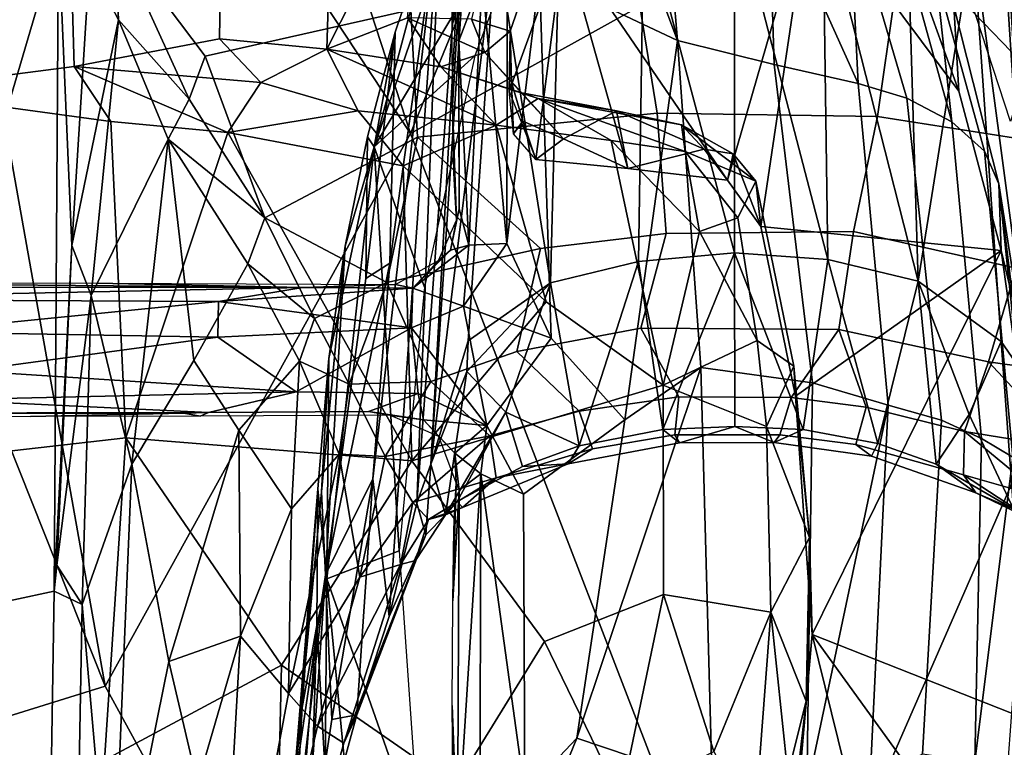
# Model space of a CAD drawing. Header units: millimetres. Extents: x -320 to 320, y -487 to 330.
# Tile 163 of 188: x 250 to 284, y 5 to 31. Entities that reach past the tile are written whole.
import ezdxf

# ---------------------------------------------------------------- set-up
doc = ezdxf.new("R2010")
doc.units = ezdxf.units.MM
doc.layers.add('Layer 01', color=7, linetype='Continuous', true_color=0x000000)

msp = doc.modelspace()

# ---------------------------------------------------------------- linework, layer by layer
at = {"layer": 'Layer 01'}
for points in [[(263.626, 26.897, 576.849), (274.984, 54.563, 574.466), (267.069, 66.695, 573.13), (251.685, 63.526, 572.866)], [(293.769, 65.444, 572.938), (279.174, 35.525, 576.27), (289.29, 25.037, 576.808), (305.74, 58.078, 572.865)], [(251.685, 63.526, 572.866), (244.213, 56.227, 573.028), (263.626, 26.897, 576.849)], [(244.213, 56.227, 573.028), (242.188, 34.416, 574.419), (252.915, 7.504, 577.445)], [(263.626, 26.897, 576.849), (244.213, 56.227, 573.028), (252.915, 7.504, 577.445)], [(279.174, 35.525, 576.27), (274.984, 54.563, 574.466), (263.626, 26.897, 576.849)], [(251.267, 33.869, 556.507), (244.033, 9.324, 557.505), (245.446, 48.601, 555.374)], [(273.007, 30.159, 337.338), (270.345, 37.213, 335.925), (272.084, 40.968, 338.446)], [(276.393, 29.316, 340.919), (273.007, 30.159, 337.338), (272.084, 40.968, 338.446), (276.199, 35.633, 342.367)], [(262.359, 26.424, 368.39), (264.672, 35.114, 369.812), (266.325, 37.948, 369.602)], [(262.359, 26.424, 368.39), (266.325, 37.948, 369.602), (268.55, 36.755, 369.477)], [(245.208, 28.395, 346.945), (251.828, 29.246, 349.835), (251.593, 37.454, 349.354), (245.472, 37.643, 346.929)], [(251.828, 29.246, 349.835), (256.919, 30.219, 352.848), (257.031, 37.135, 352.328), (251.593, 37.454, 349.354)], [(287.03, 10.155, 519.958), (285.391, 34.942, 369.791), (284.355, 37.531, 370.141), (286.147, 13.818, 509.371)], [(285.48, 17.98, 490.917), (284.355, 37.531, 370.141), (284.422, 34.145, 393.278)], [(284.355, 37.531, 370.141), (285.48, 17.98, 490.917), (286.147, 13.818, 509.371)], [(256.919, 30.219, 352.848), (260.698, 29.854, 355.862), (260.898, 36.791, 355.033), (257.031, 37.135, 352.328)], [(273.007, 30.159, 337.338), (268.163, 32.448, 333.516), (270.345, 37.213, 335.925)], [(264.057, 36.512, 357.942), (260.898, 36.791, 355.033), (260.698, 29.854, 355.862)], [(265.891, 29.612, 368.726), (262.359, 26.424, 368.39), (268.55, 36.755, 369.477)], [(266.147, 32.302, 333.172), (267.035, 36.955, 333.423), (267.016, 23.039, 332.497)], [(267.035, 36.955, 333.423), (268.163, 32.448, 333.516), (267.016, 23.039, 332.497)], [(264.057, 36.512, 357.942), (260.698, 29.854, 355.862), (263.523, 30.954, 358.655)], [(286.028, 31.743, 368.95), (284.688, 27.318, 368.485), (281.654, 36.624, 369.463)], [(263.847, 13.933, 508.448), (265.503, 36.093, 377.995), (264.672, 35.114, 369.812)], [(263.847, 13.933, 508.448), (264.345, 15.301, 507.074), (265.503, 36.093, 377.995)], [(265.549, 33.385, 398.096), (265.503, 36.093, 377.995), (264.345, 15.301, 507.074)], [(268.807, 35.299, 367.084), (267.063, 36.179, 361.941), (265.771, 30.905, 362.055), (267.13, 30.483, 366.389)], [(279.346, 28.651, 345.318), (276.199, 35.633, 342.367), (279.03, 35.015, 347.675)], [(279.346, 28.651, 345.318), (276.393, 29.316, 340.919), (276.199, 35.633, 342.367)], [(279.174, 35.525, 576.27), (263.626, 26.897, 576.849), (276.05, -5.282, 579.39), (289.29, 25.037, 576.808)], [(267.095, 28.383, 377.789), (269.007, 33.657, 378.478), (268.807, 35.299, 367.084), (267.13, 30.483, 366.389)], [(274.755, 25.261, 377.396), (277.671, 35.354, 378.696), (269.007, 33.657, 378.478)], [(274.755, 25.261, 377.396), (275.922, 23.634, 377.186), (277.671, 35.354, 378.696)], [(277.671, 35.354, 378.696), (275.922, 23.634, 377.186), (284.362, 22.791, 377.077), (282.874, 28.372, 377.796)], [(280.752, 34.276, 378.555), (277.671, 35.354, 378.696), (282.874, 28.372, 377.796)], [(280.752, 34.276, 378.555), (282.874, 28.372, 377.796), (282.7, 31.355, 364.318), (281.015, 35.332, 368.685)], [(262.901, 22.346, 427.161), (262.309, 14.785, 471.247), (264.672, 35.114, 369.812)], [(262.883, 9.953, 519.807), (264.672, 35.114, 369.812), (262.309, 14.785, 471.247)], [(262.359, 26.424, 368.39), (263.095, 30.448, 369.327), (264.672, 35.114, 369.812)], [(263.847, 13.933, 508.448), (264.672, 35.114, 369.812), (262.883, 9.953, 519.807)], [(264.672, 35.114, 369.812), (263.095, 30.448, 369.327), (262.901, 22.346, 427.161)], [(275, 22.709, 484.134), (275.003, 35.053, 407.918), (271.815, 34.659, 408.623)], [(278.281, 22.471, 483.872), (275.003, 35.053, 407.918), (275, 22.709, 484.134)], [(278.281, 22.471, 483.872), (278.101, 34.87, 407.408), (275.003, 35.053, 407.918)], [(282.635, 27.299, 353.13), (281.052, 28.135, 348.822), (279.03, 35.015, 347.675), (280.595, 34.674, 352.594)], [(281.052, 28.135, 348.822), (279.346, 28.651, 345.318), (279.03, 35.015, 347.675)], [(268.865, 33.966, 408.085), (268.542, 21.651, 483.798), (271.63, 22.398, 484.228), (271.815, 34.659, 408.623)], [(275, 22.709, 484.134), (271.815, 34.659, 408.623), (271.63, 22.398, 484.228)], [(281.453, 21.716, 483.397), (281.078, 34.107, 407.325), (278.101, 34.87, 407.408)], [(281.453, 21.716, 483.397), (278.101, 34.87, 407.408), (278.281, 22.471, 483.872)], [(282.635, 27.299, 353.13), (280.595, 34.674, 352.594), (282.076, 32.486, 357.619)], [(252.915, 7.504, 577.445), (242.188, 34.416, 574.419), (241.821, 4.056, 576.278)], [(268.865, 33.966, 408.085), (266.627, 33.729, 403.45), (268.542, 21.651, 483.798)], [(281.078, 34.107, 407.325), (281.453, 21.716, 483.397), (283.369, 33.744, 403.382)], [(285.48, 17.98, 490.917), (284.422, 34.145, 393.278), (283.369, 33.744, 403.382)], [(251.267, 33.869, 556.507), (251.124, 10.842, 557.753), (244.033, 9.324, 557.505)], [(251.267, 33.869, 556.507), (251.738, 22.959, 557.121), (251.124, 10.842, 557.753)], [(251.267, 33.869, 556.507), (252.359, 32.828, 556.514), (251.738, 22.959, 557.121)], [(253.249, 33.819, 556.517), (253.381, 30.875, 555.82), (252.359, 32.828, 556.514)], [(253.249, 33.819, 556.517), (256.42, 29.6, 554.48), (255.86, 28.095, 553.968)], [(253.381, 30.875, 555.82), (253.249, 33.819, 556.517), (255.86, 28.095, 553.968)], [(253.249, 33.819, 556.517), (263.645, 31.234, 554.696), (256.42, 29.6, 554.48)], [(266.627, 33.729, 403.45), (265.549, 33.385, 398.096), (264.345, 15.301, 507.074)], [(265.655, 19.627, 488.333), (266.627, 33.729, 403.45), (264.345, 15.301, 507.074)], [(265.655, 19.627, 488.333), (268.542, 21.651, 483.798), (266.627, 33.729, 403.45)], [(268.027, 25.982, 377.488), (269.007, 33.657, 378.478), (267.095, 28.383, 377.789)], [(268.027, 25.982, 377.488), (271.264, 25.666, 377.448), (269.007, 33.657, 378.478)], [(269.007, 33.657, 378.478), (271.264, 25.666, 377.448), (274.755, 25.261, 377.396)], [(281.453, 21.716, 483.397), (284.368, 19.602, 488.38), (283.369, 33.744, 403.382)], [(285.48, 17.98, 490.917), (283.369, 33.744, 403.382), (284.368, 19.602, 488.38)], [(265.318, 31.456, 334.471), (265.089, 30.697, 347.77), (265.104, 33.514, 346.466)], [(252.359, 32.828, 556.514), (253.381, 30.875, 555.82), (251.738, 22.959, 557.121)], [(265.318, 31.456, 334.471), (266.147, 32.302, 333.172), (265.325, 30.146, 334.339)], [(266.147, 32.302, 333.172), (265.68, 22.98, 332.907), (265.325, 30.146, 334.339)], [(266.147, 32.302, 333.172), (267.016, 23.039, 332.497), (265.68, 22.98, 332.907)], [(268.163, 32.448, 333.516), (268.567, 19.717, 333.372), (267.016, 23.039, 332.497)], [(271.151, 16.849, 335.108), (268.567, 19.717, 333.372), (268.163, 32.448, 333.516), (273.007, 30.159, 337.338)], [(283.783, 26.269, 358.771), (282.076, 32.486, 357.619), (282.7, 31.355, 364.318), (284.28, 25.131, 364.303)], [(283.783, 26.269, 358.771), (282.635, 27.299, 353.13), (282.076, 32.486, 357.619)], [(263.645, 31.234, 554.696), (271.593, 31.88, 554.707), (272.285, 27.609, 551.829), (263.876, 26.768, 551.899)], [(280.624, 31.66, 554.629), (280.018, 27.489, 551.828), (272.285, 27.609, 551.829), (271.593, 31.88, 554.707)], [(265.318, 31.456, 334.471), (265.106, 27.863, 347.182), (265.089, 30.697, 347.77)], [(265.106, 27.863, 347.182), (265.318, 31.456, 334.471), (265.342, 24.255, 334.21), (265.241, 23.848, 340.727)], [(265.325, 30.146, 334.339), (265.342, 24.255, 334.21), (265.318, 31.456, 334.471)], [(280.624, 31.66, 554.629), (287.498, 30.893, 554.594), (286.586, 26.457, 551.759), (280.018, 27.489, 551.828)], [(256.42, 29.6, 554.48), (263.645, 31.234, 554.696), (263.876, 26.768, 551.899), (258.517, 23.931, 551.057)], [(282.7, 31.355, 364.318), (282.874, 28.372, 377.796), (284.362, 22.791, 377.077), (284.28, 25.131, 364.303)], [(253.381, 30.875, 555.82), (252.418, 21.214, 556.839), (251.738, 22.959, 557.121)], [(255.12, 26.695, 554.308), (252.418, 21.214, 556.839), (253.381, 30.875, 555.82)], [(255.12, 26.695, 554.308), (253.381, 30.875, 555.82), (255.86, 28.095, 553.968)], [(263.523, 30.954, 358.655), (260.698, 29.854, 355.862), (264.692, 29.233, 359.398)], [(266.242, 29.735, 363.168), (263.523, 30.954, 358.655), (264.692, 29.233, 359.398)], [(265.771, 30.905, 362.055), (263.523, 30.954, 358.655), (266.242, 29.735, 363.168)], [(265.771, 30.905, 362.055), (266.242, 29.735, 363.168), (267.13, 30.483, 366.389)], [(262.064, 21.807, 408.761), (262.901, 22.346, 427.161), (263.095, 30.448, 369.327)], [(262.064, 21.807, 408.761), (263.095, 30.448, 369.327), (262.123, 26.771, 368.945)], [(263.095, 30.448, 369.327), (262.359, 26.424, 368.39), (262.123, 26.771, 368.945)], [(267.174, 28.697, 367.341), (267.13, 30.483, 366.389), (266.242, 29.735, 363.168)], [(267.13, 30.483, 366.389), (267.174, 28.697, 367.341), (267.095, 28.383, 377.789)], [(258.371, 28.684, 353.24), (256.919, 30.219, 352.848), (251.828, 29.246, 349.835)], [(258.371, 28.684, 353.24), (260.698, 29.854, 355.862), (256.919, 30.219, 352.848)], [(265.68, 22.98, 332.907), (265.342, 24.255, 334.21), (265.325, 30.146, 334.339)], [(273.822, 18.688, 337.295), (271.151, 16.849, 335.108), (273.007, 30.159, 337.338)], [(273.822, 18.688, 337.295), (273.007, 30.159, 337.338), (276.393, 29.316, 340.919), (277.737, 18.15, 341.217)], [(261.795, 27.688, 354.766), (260.698, 29.854, 355.862), (258.371, 28.684, 353.24)], [(264.692, 29.233, 359.398), (260.698, 29.854, 355.862), (266.64, 27.188, 357.952)], [(260.698, 29.854, 355.862), (261.795, 27.688, 354.766), (266.64, 27.188, 357.952)], [(266.242, 29.735, 363.168), (264.692, 29.233, 359.398), (267.536, 28.325, 363.499)], [(267.174, 28.697, 367.341), (266.242, 29.735, 363.168), (267.536, 28.325, 363.499)], [(258.517, 23.931, 551.057), (255.86, 28.095, 553.968), (256.42, 29.6, 554.48)], [(265.891, 29.612, 368.726), (264.123, 21.502, 367.873), (262.359, 26.424, 368.39)], [(251.828, 29.246, 349.835), (245.208, 28.395, 346.945), (253.109, 27.309, 350.11)], [(253.109, 27.309, 350.11), (257.214, 26.923, 352.067), (251.828, 29.246, 349.835)], [(258.371, 28.684, 353.24), (251.828, 29.246, 349.835), (257.214, 26.923, 352.067)], [(268.114, 28.124, 360.677), (264.692, 29.233, 359.398), (266.64, 27.188, 357.952)], [(267.536, 28.325, 363.499), (264.692, 29.233, 359.398), (268.114, 28.124, 360.677)], [(279.346, 28.651, 345.318), (280.398, 17.366, 344.841), (277.737, 18.15, 341.217), (276.393, 29.316, 340.919)], [(267.174, 28.697, 367.341), (267.243, 26.882, 377.584), (267.095, 28.383, 377.789)], [(267.576, 27.325, 372.35), (267.243, 26.882, 377.584), (267.174, 28.697, 367.341)], [(267.174, 28.697, 367.341), (267.536, 28.325, 363.499), (268.999, 26.702, 372.273)], [(267.174, 28.697, 367.341), (268.999, 26.702, 372.273), (267.576, 27.325, 372.35)], [(245.208, 28.395, 346.945), (244.387, 15.166, 346.641), (253.637, 16.218, 350.057), (253.109, 27.309, 350.11)], [(257.214, 26.923, 352.067), (261.795, 27.688, 354.766), (258.371, 28.684, 353.24)], [(281.052, 28.135, 348.822), (282.27, 16.842, 348.245), (280.398, 17.366, 344.841), (279.346, 28.651, 345.318)], [(258.517, 23.931, 551.057), (255.12, 26.695, 554.308), (255.86, 28.095, 553.968)], [(270.678, 26.653, 361.477), (268.114, 28.124, 360.677), (266.64, 27.188, 357.952)], [(270.859, 27.688, 365.787), (268.999, 26.702, 372.273), (267.536, 28.325, 363.499)], [(268.114, 28.124, 360.677), (270.859, 27.688, 365.787), (267.536, 28.325, 363.499)], [(273.268, 26.256, 364.574), (273.148, 27.192, 366.543), (268.114, 28.124, 360.677)], [(273.268, 26.256, 364.574), (268.114, 28.124, 360.677), (270.678, 26.653, 361.477)], [(268.114, 28.124, 360.677), (273.148, 27.192, 366.543), (270.859, 27.688, 365.787)], [(282.27, 16.842, 348.245), (281.052, 28.135, 348.822), (282.635, 27.299, 353.13), (283.673, 16.197, 351.726)], [(263.367, 25.755, 355.422), (261.795, 27.688, 354.766), (257.214, 26.923, 352.067)], [(261.795, 27.688, 354.766), (263.367, 25.755, 355.422), (266.64, 27.188, 357.952)], [(265.106, 27.863, 347.182), (265.241, 23.848, 340.727), (265.145, 25.507, 345.222)], [(271.264, 25.666, 377.448), (268.999, 26.702, 372.273), (270.859, 27.688, 365.787)], [(273.939, 26.342, 372.821), (271.264, 25.666, 377.448), (270.859, 27.688, 365.787)], [(273.939, 26.342, 372.821), (270.859, 27.688, 365.787), (273.148, 27.192, 366.543)], [(257.214, 26.923, 352.067), (253.109, 27.309, 350.11), (253.637, 16.218, 350.057)], [(263.876, 26.768, 551.899), (272.285, 27.609, 551.829), (272.6, 23.382, 547.955), (268.195, 22.859, 547.933)], [(267.576, 27.325, 372.35), (268.027, 25.982, 377.488), (267.243, 26.882, 377.584)], [(268.027, 25.982, 377.488), (267.576, 27.325, 372.35), (268.999, 26.702, 372.273)], [(272.285, 27.609, 551.829), (280.018, 27.489, 551.828), (279.182, 23.456, 548.171), (272.6, 23.382, 547.955)], [(280.018, 27.489, 551.828), (286.586, 26.457, 551.759), (284.894, 22.165, 547.846), (279.182, 23.456, 548.171)], [(268.389, 20.993, 358.247), (266.64, 27.188, 357.952), (263.367, 25.755, 355.422)], [(272.5, 18.064, 361.146), (270.678, 26.653, 361.477), (266.64, 27.188, 357.952), (268.389, 20.993, 358.247)], [(275.75, 25.217, 369.959), (273.148, 27.192, 366.543), (273.268, 26.256, 364.574)], [(275.75, 25.217, 369.959), (274.951, 26.175, 371.114), (273.148, 27.192, 366.543)], [(274.951, 26.175, 371.114), (273.939, 26.342, 372.821), (273.148, 27.192, 366.543)], [(284.771, 15.541, 355.834), (283.673, 16.197, 351.726), (282.635, 27.299, 353.13), (283.783, 26.269, 358.771)], [(255.12, 26.695, 554.308), (253.845, 15.294, 555.438), (252.418, 21.214, 556.839)], [(261.76, -8.655, 579.086), (276.05, -5.282, 579.39), (263.626, 26.897, 576.849), (252.915, 7.504, 577.445)], [(253.637, 16.218, 350.057), (263.681, 15.411, 354.639), (257.214, 26.923, 352.067)], [(253.845, 15.294, 555.438), (255.12, 26.695, 554.308), (256.025, 18.927, 552.96)], [(255.12, 26.695, 554.308), (258.517, 23.931, 551.057), (257.92, 22.324, 550.977)], [(255.12, 26.695, 554.308), (257.92, 22.324, 550.977), (256.025, 18.927, 552.96)], [(263.681, 15.411, 354.639), (263.367, 25.755, 355.422), (257.214, 26.923, 352.067)], [(263.876, 26.768, 551.899), (262.802, 21.672, 547.942), (258.517, 23.931, 551.057)], [(260.649, 11.411, 446.69), (262.064, 21.807, 408.761), (262.123, 26.771, 368.945), (261.331, 22.941, 368.533)], [(262.123, 26.771, 368.945), (262.359, 26.424, 368.39), (261.331, 22.941, 368.533)], [(268.195, 22.859, 547.933), (262.802, 21.672, 547.942), (263.876, 26.768, 551.899)], [(271.264, 25.666, 377.448), (268.027, 25.982, 377.488), (268.999, 26.702, 372.273)], [(273.772, 23.46, 364.166), (270.678, 26.653, 361.477), (272.5, 18.064, 361.146)], [(273.772, 23.46, 364.166), (273.268, 26.256, 364.574), (270.678, 26.653, 361.477)], [(260.761, 19.003, 368.121), (262.359, 26.424, 368.39), (260.691, 11.274, 366.797)], [(260.691, 11.274, 366.797), (262.359, 26.424, 368.39), (263.226, 12.251, 366.901)], [(261.331, 22.941, 368.533), (262.359, 26.424, 368.39), (260.761, 19.003, 368.121)], [(264.123, 21.502, 367.873), (263.226, 12.251, 366.901), (262.359, 26.424, 368.39)], [(271.264, 25.666, 377.448), (273.939, 26.342, 372.821), (274.755, 25.261, 377.396)], [(273.939, 26.342, 372.821), (274.951, 26.175, 371.114), (274.755, 25.261, 377.396)], [(285.345, 14.897, 359.498), (284.771, 15.541, 355.834), (283.783, 26.269, 358.771), (284.28, 25.131, 364.303)], [(273.268, 26.256, 364.574), (273.772, 23.46, 364.166), (275.125, 23.93, 366.795)], [(275.125, 23.93, 366.795), (275.75, 25.217, 369.959), (273.268, 26.256, 364.574)], [(274.951, 26.175, 371.114), (275.922, 23.634, 377.186), (274.755, 25.261, 377.396)], [(275.922, 23.634, 377.186), (274.951, 26.175, 371.114), (275.75, 25.217, 369.959)], [(268.389, 20.993, 358.247), (263.367, 25.755, 355.422), (263.681, 15.411, 354.639)], [(277.09, 18.727, 370.834), (275.75, 25.217, 369.959), (275.125, 23.93, 366.795), (275.804, 19.634, 366.021)], [(277.09, 18.727, 370.834), (277.142, 17.68, 376.418), (275.922, 23.634, 377.186), (275.75, 25.217, 369.959)], [(289.29, 25.037, 576.808), (276.05, -5.282, 579.39), (290.579, -8.898, 578.956), (300.774, 9.28, 576.97)], [(285.613, 14.222, 362.916), (285.345, 14.897, 359.498), (284.28, 25.131, 364.303)], [(285.613, 14.222, 362.916), (284.28, 25.131, 364.303), (285.189, 19.383, 365.873)], [(284.362, 22.791, 377.077), (285.189, 19.383, 365.873), (284.28, 25.131, 364.303)], [(265.038, 22.802, 334.048), (265.342, 24.255, 334.21), (265.68, 22.98, 332.907)], [(265.038, 22.802, 334.048), (265.241, 23.848, 340.727), (265.342, 24.255, 334.21)], [(257.92, 22.324, 550.977), (258.517, 23.931, 551.057), (260.26, 20.401, 547.765)], [(260.26, 20.401, 547.765), (258.517, 23.931, 551.057), (262.802, 21.672, 547.942)], [(275.804, 19.634, 366.021), (275.125, 23.93, 366.795), (273.772, 23.46, 364.166)], [(265.241, 23.848, 340.727), (265.038, 22.802, 334.048), (264.618, 22.435, 340.66)], [(277.142, 17.68, 376.418), (284.362, 22.791, 377.077), (275.922, 23.634, 377.186)], [(268.195, 22.859, 547.933), (272.6, 23.382, 547.955), (271.716, 20.063, 543.675), (267.359, 19.242, 543.565)], [(279.182, 23.456, 548.171), (278.668, 20.022, 543.612), (271.716, 20.063, 543.675), (272.6, 23.382, 547.955)], [(272.5, 18.064, 361.146), (275.804, 19.634, 366.021), (273.772, 23.46, 364.166)], [(279.182, 23.456, 548.171), (284.894, 22.165, 547.846), (283.921, 18.886, 543.516), (278.668, 20.022, 543.612)], [(251.124, 10.842, 557.753), (251.738, 22.959, 557.121), (251.218, 11.752, 557.701)], [(252.418, 21.214, 556.839), (251.218, 11.752, 557.701), (251.738, 22.959, 557.121)], [(260.509, 14.329, 407.434), (260.649, 11.411, 446.69), (261.331, 22.941, 368.533)], [(260.509, 14.329, 407.434), (261.331, 22.941, 368.533), (260.761, 19.003, 368.121)], [(262.802, 21.672, 547.942), (268.195, 22.859, 547.933), (267.359, 19.242, 543.565), (264.349, 18.196, 543.33)], [(263.717, 21.469, 331.735), (265.68, 22.98, 332.907), (265.493, 20.839, 331.58)], [(263.717, 21.469, 331.735), (265.038, 22.802, 334.048), (265.68, 22.98, 332.907)], [(265.68, 22.98, 332.907), (267.016, 23.039, 332.497), (265.493, 20.839, 331.58)], [(265.493, 20.839, 331.58), (267.016, 23.039, 332.497), (268.567, 19.717, 333.372)], [(265.038, 22.802, 334.048), (263.717, 21.469, 331.735), (264.618, 22.435, 340.66)], [(275, 22.709, 484.134), (271.63, 22.398, 484.228), (272.493, 16.507, 521.597)], [(272.493, 16.507, 521.597), (275.015, 16.613, 521.775), (275, 22.709, 484.134)], [(275, 22.709, 484.134), (275.015, 16.613, 521.775), (277.413, 16.515, 521.602)], [(278.281, 22.471, 483.872), (275, 22.709, 484.134), (277.413, 16.515, 521.602)], [(277.142, 17.68, 376.418), (277.727, 9.32, 375.342), (284.362, 22.791, 377.077)], [(278.281, 22.471, 483.872), (277.413, 16.515, 521.602), (280.038, 16.024, 521.441)], [(285.613, 6.206, 374.94), (285.552, 14.363, 375.995), (284.362, 22.791, 377.077), (277.727, 9.32, 375.342)], [(281.453, 21.716, 483.397), (278.281, 22.471, 483.872), (280.038, 16.024, 521.441)], [(284.362, 22.791, 377.077), (285.552, 14.363, 375.995), (285.189, 19.383, 365.873)], [(257.92, 22.324, 550.977), (259.728, 18.908, 547.669), (257.607, 16.488, 550.441), (256.025, 18.927, 552.96)], [(260.26, 20.401, 547.765), (259.728, 18.908, 547.669), (257.92, 22.324, 550.977)], [(262.901, 22.346, 427.161), (262.064, 21.807, 408.761), (260.649, 11.411, 446.69)], [(262.309, 14.785, 471.247), (262.901, 22.346, 427.161), (260.649, 11.411, 446.69)], [(263.717, 21.469, 331.735), (263.104, 21.602, 340.795), (264.618, 22.435, 340.66)], [(271.63, 22.398, 484.228), (268.542, 21.651, 483.798), (269.549, 15.934, 521.357)], [(269.549, 15.934, 521.357), (272.493, 16.507, 521.597), (271.63, 22.398, 484.228)], [(284.894, 22.165, 547.846), (289.223, 20.44, 547.443), (288.054, 18.297, 544.578), (283.921, 18.886, 543.516)], [(234.858, 21.509, 321.794), (241.227, 21.65, 331.823), (259.853, 21.487, 330.2)], [(234.858, 21.509, 321.794), (259.853, 21.487, 330.2), (240.063, 21.08, 322.237)], [(240.063, 21.08, 322.237), (259.853, 21.487, 330.2), (256.884, 20.998, 327.932)], [(252.616, 21.642, 335.349), (259.853, 21.487, 330.2), (241.227, 21.65, 331.823)], [(259.853, 21.487, 330.2), (252.616, 21.642, 335.349), (263.104, 21.602, 340.795)], [(259.853, 21.487, 330.2), (263.717, 21.469, 331.735), (256.884, 20.998, 327.932)], [(256.884, 20.998, 327.932), (263.717, 21.469, 331.735), (263.667, 20.083, 330.596)], [(263.717, 21.469, 331.735), (259.853, 21.487, 330.2), (263.104, 21.602, 340.795)], [(262.802, 21.672, 547.942), (261.476, 18.101, 544.871), (260.26, 20.401, 547.765)], [(262.802, 21.672, 547.942), (264.349, 18.196, 543.33), (261.476, 18.101, 544.871)], [(263.717, 21.469, 331.735), (265.493, 20.839, 331.58), (263.667, 20.083, 330.596)], [(265.655, 19.627, 488.333), (265.602, 18.543, 494.96), (268.542, 21.651, 483.798)], [(268.542, 21.651, 483.798), (265.602, 18.543, 494.96), (266.98, 17.116, 508.144)], [(268.542, 21.651, 483.798), (266.98, 17.116, 508.144), (269.549, 15.934, 521.357)], [(280.038, 16.024, 521.441), (282.083, 15.296, 521.849), (281.453, 21.716, 483.397)], [(283.245, 17.035, 508.009), (281.453, 21.716, 483.397), (282.083, 15.296, 521.849)], [(284.368, 19.602, 488.38), (281.453, 21.716, 483.397), (283.245, 17.035, 508.009)], [(251.218, 11.752, 557.701), (252.418, 21.214, 556.839), (252.103, 10.373, 557.413)], [(253.845, 15.294, 555.438), (252.103, 10.373, 557.413), (252.418, 21.214, 556.839)], [(240.063, 21.08, 322.237), (256.884, 20.998, 327.932), (246.2, 19.935, 323.721)], [(256.868, 19.747, 327.474), (246.2, 19.935, 323.721), (256.884, 20.998, 327.932)], [(256.868, 19.747, 327.474), (256.884, 20.998, 327.932), (263.667, 20.083, 330.596)], [(266.309, 16.648, 332.161), (263.667, 20.083, 330.596), (265.493, 20.839, 331.58)], [(272.5, 18.064, 361.146), (268.389, 20.993, 358.247), (263.681, 15.411, 354.639)], [(265.493, 20.839, 331.58), (268.567, 19.717, 333.372), (266.309, 16.648, 332.161)], [(260.26, 20.401, 547.765), (261.476, 18.101, 544.871), (259.728, 18.908, 547.669)], [(259.616, 17.829, 328.862), (256.868, 19.747, 327.474), (263.667, 20.083, 330.596)], [(263.667, 20.083, 330.596), (263.9, 17.773, 330.946), (259.616, 17.829, 328.862)], [(266.309, 16.648, 332.161), (263.9, 17.773, 330.946), (263.667, 20.083, 330.596)], [(271.716, 20.063, 543.675), (273.05, 17.662, 538.4), (269.555, 17.149, 538.388), (267.359, 19.242, 543.565)], [(271.716, 20.063, 543.675), (278.668, 20.022, 543.612), (276.995, 17.635, 538.422), (273.05, 17.662, 538.4)], [(246.2, 19.935, 323.721), (256.868, 19.747, 327.474), (248.12, 18.566, 324.367)], [(248.12, 18.566, 324.367), (256.868, 19.747, 327.474), (259.616, 17.829, 328.862)], [(267.598, 14.244, 332.94), (266.309, 16.648, 332.161), (268.567, 19.717, 333.372), (271.151, 16.849, 335.108)], [(279.628, 17.299, 538.365), (276.995, 17.635, 538.422), (278.668, 20.022, 543.612)], [(278.668, 20.022, 543.612), (283.921, 18.886, 543.516), (283.08, 16.447, 538.333), (279.628, 17.299, 538.365)], [(265.602, 18.543, 494.96), (265.655, 19.627, 488.333), (264.345, 15.301, 507.074)], [(272.5, 18.064, 361.146), (276.125, 16.611, 365.515), (275.804, 19.634, 366.021)], [(275.804, 19.634, 366.021), (276.125, 16.611, 365.515), (277.09, 18.727, 370.834)], [(284.368, 19.602, 488.38), (283.245, 17.035, 508.009), (284.797, 13.713, 523.791)], [(285.48, 17.98, 490.917), (284.368, 19.602, 488.38), (284.797, 13.713, 523.791)], [(267.359, 19.242, 543.565), (269.555, 17.149, 538.388), (266.417, 16.284, 538.348), (264.349, 18.196, 543.33)], [(256.025, 18.927, 552.96), (257.607, 16.488, 550.441), (255.144, 8.38, 553.385), (253.845, 15.294, 555.438)], [(257.607, 16.488, 550.441), (259.728, 18.908, 547.669), (259.457, 13.73, 546.436)], [(261.13, 15.646, 543.665), (259.457, 13.73, 546.436), (259.728, 18.908, 547.669)], [(259.512, 3.764, 445.443), (260.509, 14.329, 407.434), (260.761, 19.003, 368.121), (260.377, 14.436, 367.641)], [(259.728, 18.908, 547.669), (261.476, 18.101, 544.871), (261.13, 15.646, 543.665)], [(260.761, 19.003, 368.121), (260.691, 11.274, 366.797), (260.377, 14.436, 367.641)], [(273.822, 18.688, 337.295), (274.217, 4.081, 338.332), (269.467, 5.691, 334.619)], [(269.467, 5.691, 334.619), (271.151, 16.849, 335.108), (273.822, 18.688, 337.295)], [(274.217, 4.081, 338.332), (273.822, 18.688, 337.295), (277.737, 18.15, 341.217), (277.541, 3.845, 341.679)], [(277.09, 18.727, 370.834), (276.125, 16.611, 365.515), (277.633, 12.729, 369.777)], [(277.633, 12.729, 369.777), (277.142, 17.68, 376.418), (277.09, 18.727, 370.834)], [(283.08, 16.447, 538.333), (283.921, 18.886, 543.516), (286.765, 15.841, 540.37)], [(283.921, 18.886, 543.516), (288.054, 18.297, 544.578), (286.765, 15.841, 540.37)], [(248.12, 18.566, 324.367), (259.616, 17.829, 328.862), (247.231, 17.552, 324.489)], [(265.602, 18.543, 494.96), (264.345, 15.301, 507.074), (264.857, 13.516, 523.656)], [(264.857, 13.516, 523.656), (266.98, 17.116, 508.144), (265.602, 18.543, 494.96)], [(261.476, 18.101, 544.871), (262.744, 15.559, 540.354), (261.13, 15.646, 543.665)], [(261.476, 18.101, 544.871), (264.349, 18.196, 543.33), (262.744, 15.559, 540.354)], [(264.349, 18.196, 543.33), (266.417, 16.284, 538.348), (262.744, 15.559, 540.354)], [(272.515, 10.73, 360.009), (272.5, 18.064, 361.146), (263.681, 15.411, 354.639), (268.331, 9.08, 356.742)], [(276.277, 10.11, 364.392), (276.125, 16.611, 365.515), (272.5, 18.064, 361.146), (272.515, 10.73, 360.009)], [(277.737, 18.15, 341.217), (280.398, 17.366, 344.841), (277.541, 3.845, 341.679)], [(259.616, 17.829, 328.862), (256.534, 17.107, 328.944), (247.231, 17.552, 324.489)], [(256.534, 17.107, 328.944), (259.616, 17.829, 328.862), (263.9, 17.773, 330.946), (262.157, 17.145, 331.653)], [(263.9, 17.773, 330.946), (264.086, 16.846, 332.443), (262.157, 17.145, 331.653)], [(263.9, 17.773, 330.946), (266.309, 16.648, 332.161), (264.086, 16.846, 332.443)], [(269.555, 17.149, 538.388), (273.05, 17.662, 538.4), (272.904, 16.323, 532.915), (270.015, 15.831, 532.725)], [(276.995, 17.635, 538.422), (276.59, 16.323, 532.696), (272.904, 16.323, 532.915), (273.05, 17.662, 538.4)], [(276.995, 17.635, 538.422), (279.628, 17.299, 538.365), (279.268, 15.981, 532.702), (276.59, 16.323, 532.696)], [(277.142, 17.68, 376.418), (277.633, 12.729, 369.777), (277.727, 9.32, 375.342)], [(243.763, 17.086, 324.55), (247.231, 17.552, 324.489), (256.534, 17.107, 328.944)], [(280.398, 17.366, 344.841), (279.755, 4.051, 344.457), (277.541, 3.845, 341.679)], [(279.628, 17.299, 538.365), (283.08, 16.447, 538.333), (283.047, 14.916, 532.658), (279.268, 15.981, 532.702)], [(279.755, 4.051, 344.457), (280.398, 17.366, 344.841), (282.27, 16.842, 348.245), (281.598, 5.125, 347.421)], [(255.676, 17.087, 329.439), (250.287, 16.965, 334.07), (240.754, 16.955, 331.381), (243.763, 17.086, 324.55)], [(256.534, 17.107, 328.944), (255.676, 17.087, 329.439), (243.763, 17.086, 324.55)], [(256.244, 16.977, 336.409), (250.287, 16.965, 334.07), (255.676, 17.087, 329.439)], [(256.244, 16.977, 336.409), (255.676, 17.087, 329.439), (256.534, 17.107, 328.944)], [(256.534, 17.107, 328.944), (262.157, 17.145, 331.653), (262.903, 17.01, 339.834), (256.244, 16.977, 336.409)], [(262.157, 17.145, 331.653), (264.086, 16.846, 332.443), (262.903, 17.01, 339.834)], [(262.903, 17.01, 339.834), (264.086, 16.846, 332.443), (264.63, 16.264, 339.741)], [(264.857, 13.516, 523.656), (265.264, 13.983, 522.225), (266.98, 17.116, 508.144)], [(267.563, 15.21, 521.499), (266.98, 17.116, 508.144), (265.264, 13.983, 522.225)], [(266.417, 16.284, 538.348), (269.555, 17.149, 538.388), (270.015, 15.831, 532.725), (266.632, 14.817, 532.873)], [(269.549, 15.934, 521.357), (266.98, 17.116, 508.144), (267.563, 15.21, 521.499)], [(284.797, 13.713, 523.791), (283.245, 17.035, 508.009), (282.083, 15.296, 521.849)], [(264.086, 16.846, 332.443), (265.189, 15.676, 333.486), (264.63, 16.264, 339.741)], [(266.309, 16.648, 332.161), (265.189, 15.676, 333.486), (264.086, 16.846, 332.443)], [(266.309, 16.648, 332.161), (266.1, 14.953, 332.808), (265.189, 15.676, 333.486)], [(266.1, 14.953, 332.808), (266.309, 16.648, 332.161), (267.598, 14.244, 332.94)], [(267.644, 3.759, 333.681), (267.598, 14.244, 332.94), (271.151, 16.849, 335.108), (269.467, 5.691, 334.619)], [(272.493, 16.507, 521.597), (273.067, 16.04, 527.017), (275.015, 16.613, 521.775)], [(276.399, 16.052, 527.267), (275.015, 16.613, 521.775), (273.067, 16.04, 527.017)], [(275.015, 16.613, 521.775), (276.399, 16.052, 527.267), (277.413, 16.515, 521.602)], [(276.277, 10.11, 364.392), (277.633, 12.729, 369.777), (276.125, 16.611, 365.515)], [(281.598, 5.125, 347.421), (282.27, 16.842, 348.245), (283.673, 16.197, 351.726), (283.443, 4.858, 351.708)], [(257.607, 16.488, 550.441), (257.662, 9.265, 548.839), (255.144, 8.38, 553.385)], [(259.457, 13.73, 546.436), (257.662, 9.265, 548.839), (257.607, 16.488, 550.441)], [(263.714, 13.955, 535.318), (262.744, 15.559, 540.354), (266.417, 16.284, 538.348)], [(266.417, 16.284, 538.348), (266.632, 14.817, 532.873), (263.714, 13.955, 535.318)], [(264.63, 16.264, 339.741), (265.189, 15.676, 333.486), (265.232, 14.64, 339.987)], [(272.493, 16.507, 521.597), (269.549, 15.934, 521.357), (269.167, 15.307, 527.19), (273.067, 16.04, 527.017)], [(270.015, 15.831, 532.725), (272.904, 16.323, 532.915), (273.067, 16.04, 527.017), (269.167, 15.307, 527.19)], [(272.904, 16.323, 532.915), (276.59, 16.323, 532.696), (276.399, 16.052, 527.267), (273.067, 16.04, 527.017)], [(279.811, 15.58, 527), (280.038, 16.024, 521.441), (277.413, 16.515, 521.602), (276.399, 16.052, 527.267)], [(276.59, 16.323, 532.696), (279.268, 15.981, 532.702), (279.811, 15.58, 527), (276.399, 16.052, 527.267)], [(283.047, 14.916, 532.658), (283.08, 16.447, 538.333), (285.906, 14.102, 534.989)], [(283.08, 16.447, 538.333), (286.765, 15.841, 540.37), (285.906, 14.102, 534.989)], [(252.883, 4.917, 349.223), (253.637, 16.218, 350.057), (244.387, 15.166, 346.641), (247.553, 4.025, 347.413)], [(253.637, 16.218, 350.057), (252.883, 4.917, 349.223), (259.101, 8.241, 351.872)], [(263.681, 15.411, 354.639), (253.637, 16.218, 350.057), (259.101, 8.241, 351.872)], [(269.167, 15.307, 527.19), (269.549, 15.934, 521.357), (267.563, 15.21, 521.499)], [(283.047, 14.916, 532.658), (283.476, 14.285, 526.76), (279.811, 15.58, 527), (279.268, 15.981, 532.702)], [(279.811, 15.58, 527), (283.476, 14.285, 526.76), (282.083, 15.296, 521.849), (280.038, 16.024, 521.441)], [(283.673, 16.197, 351.726), (284.771, 15.541, 355.834), (283.443, 4.858, 351.708)], [(259.457, 13.73, 546.436), (261.13, 15.646, 543.665), (259.342, 7.251, 543.358)], [(261.851, 11.338, 538.194), (259.342, 7.251, 543.358), (261.13, 15.646, 543.665)], [(261.851, 11.338, 538.194), (261.13, 15.646, 543.665), (262.744, 15.559, 540.354)], [(261.851, 11.338, 538.194), (262.744, 15.559, 540.354), (263.714, 13.955, 535.318)], [(265.189, 15.676, 333.486), (265.343, 14.386, 334.171), (265.232, 14.64, 339.987)], [(265.189, 15.676, 333.486), (266.1, 14.953, 332.808), (265.343, 14.386, 334.171)], [(269.167, 15.307, 527.19), (266.632, 14.817, 532.873), (270.015, 15.831, 532.725)], [(253.845, 15.294, 555.438), (253.142, -1.508, 556.225), (252.103, 10.373, 557.413)], [(253.142, -1.508, 556.225), (253.845, 15.294, 555.438), (255.144, 8.38, 553.385)], [(263.681, 15.411, 354.639), (259.101, 8.241, 351.872), (265.211, 4.01, 354.429), (268.331, 9.08, 356.742)], [(263.847, 13.933, 508.448), (264.173, 12.818, 521.917), (264.345, 15.301, 507.074)], [(264.345, 15.301, 507.074), (264.173, 12.818, 521.917), (264.857, 13.516, 523.656)], [(269.167, 15.307, 527.19), (267.563, 15.21, 521.499), (265.264, 13.983, 522.225), (265.452, 13.773, 527.134)], [(269.167, 15.307, 527.19), (265.452, 13.773, 527.134), (266.632, 14.817, 532.873)], [(284.797, 13.713, 523.791), (282.083, 15.296, 521.849), (283.476, 14.285, 526.76)], [(284.528, 3.909, 356.432), (283.443, 4.858, 351.708), (284.771, 15.541, 355.834), (285.345, 14.897, 359.498)], [(265.282, 2.047, 335.165), (266.1, 14.953, 332.808), (266.06, 1.649, 333.892)], [(265.343, 14.386, 334.171), (266.1, 14.953, 332.808), (265.282, 2.047, 335.165)], [(266.06, 1.649, 333.892), (266.1, 14.953, 332.808), (267.644, 3.759, 333.681)], [(267.644, 3.759, 333.681), (266.1, 14.953, 332.808), (267.598, 14.244, 332.94)], [(285.482, 13.336, 530.284), (283.476, 14.285, 526.76), (283.047, 14.916, 532.658)], [(285.906, 14.102, 534.989), (285.482, 13.336, 530.284), (283.047, 14.916, 532.658)], [(260.865, 6.342, 499.601), (262.309, 14.785, 471.247), (260.649, 11.411, 446.69)], [(261.745, 6.501, 521.53), (262.309, 14.785, 471.247), (260.865, 6.342, 499.601)], [(262.309, 14.785, 471.247), (261.745, 6.501, 521.53), (262.883, 9.953, 519.807)], [(263.714, 13.955, 535.318), (266.632, 14.817, 532.873), (264.267, 13.36, 531.569)], [(266.632, 14.817, 532.873), (265.452, 13.773, 527.134), (264.267, 13.36, 531.569)], [(265.232, 14.64, 339.987), (265.113, 10.505, 346.61), (265.156, 13.023, 344.547)], [(265.343, 14.386, 334.171), (265.113, 10.505, 346.61), (265.232, 14.64, 339.987)], [(259.822, 6.758, 405.913), (259.512, 3.764, 445.443), (260.377, 14.436, 367.641)], [(259.512, 3.764, 445.443), (260.649, 11.411, 446.69), (260.509, 14.329, 407.434)], [(260.336, 9.64, 367.133), (259.822, 6.758, 405.913), (260.377, 14.436, 367.641)], [(260.336, 9.64, 367.133), (260.377, 14.436, 367.641), (260.691, 11.274, 366.797)], [(265.092, 6.832, 347.137), (265.113, 10.505, 346.61), (265.343, 14.386, 334.171), (265.282, 2.047, 335.165)], [(284.797, 13.713, 523.791), (283.476, 14.285, 526.76), (285.482, 13.336, 530.284)], [(263.274, 11.777, 532.203), (261.851, 11.338, 538.194), (263.714, 13.955, 535.318)], [(264.173, 12.818, 521.917), (263.847, 13.933, 508.448), (262.883, 9.953, 519.807)], [(263.274, 11.777, 532.203), (263.714, 13.955, 535.318), (264.267, 13.36, 531.569)], [(265.452, 13.773, 527.134), (265.264, 13.983, 522.225), (264.857, 13.516, 523.656)], [(259.342, 7.251, 543.358), (257.662, 9.265, 548.839), (259.457, 13.73, 546.436)], [(263.808, 11.92, 526.631), (264.857, 13.516, 523.656), (264.173, 12.818, 521.917)], [(263.808, 11.92, 526.631), (264.267, 13.36, 531.569), (264.857, 13.516, 523.656)], [(265.452, 13.773, 527.134), (264.857, 13.516, 523.656), (264.267, 13.36, 531.569)], [(263.808, 11.92, 526.631), (263.274, 11.777, 532.203), (264.267, 13.36, 531.569)], [(261.745, 6.501, 521.53), (264.173, 12.818, 521.917), (262.883, 9.953, 519.807)], [(264.173, 12.818, 521.917), (261.745, 6.501, 521.53), (263.808, 11.92, 526.631)], [(276.277, 10.11, 364.392), (277.522, 6.981, 368.763), (277.633, 12.729, 369.777)], [(277.522, 6.981, 368.763), (277.727, 9.32, 375.342), (277.633, 12.729, 369.777)], [(263.226, 12.251, 366.901), (263.948, 2.014, 365.825), (260.691, 11.274, 366.797)], [(260.36, 6.102, 538.34), (261.851, 11.338, 538.194), (263.274, 11.777, 532.203)], [(261.286, 5.514, 530.608), (260.36, 6.102, 538.34), (263.274, 11.777, 532.203)], [(261.286, 5.514, 530.608), (263.808, 11.92, 526.631), (261.745, 6.501, 521.53)], [(261.286, 5.514, 530.608), (263.274, 11.777, 532.203), (263.808, 11.92, 526.631)], [(251.124, 10.842, 557.753), (251.218, 11.752, 557.701), (252.103, 10.373, 557.413)], [(259.317, -0.527, 493.55), (259.829, -0.5, 521.523), (260.649, 11.411, 446.69)], [(260.649, 11.411, 446.69), (259.512, 3.764, 445.443), (259.317, -0.527, 493.55)], [(260.649, 11.411, 446.69), (259.829, -0.5, 521.523), (260.865, 6.342, 499.601)], [(261.851, 11.338, 538.194), (260.36, 6.102, 538.34), (259.342, 7.251, 543.358)], [(260.691, 11.274, 366.797), (260.637, 4.498, 366.604), (260.336, 9.64, 367.133)], [(260.691, 11.274, 366.797), (261.885, -1.031, 365.505), (260.637, 4.498, 366.604)], [(260.691, 11.274, 366.797), (263.948, 2.014, 365.825), (261.885, -1.031, 365.505)], [(251.124, 10.842, 557.753), (250.769, -10.996, 558.768), (244.033, 9.324, 557.505)], [(251.592, -17.456, 558.65), (250.769, -10.996, 558.768), (251.124, 10.842, 557.753), (252.103, 10.373, 557.413)], [(272.515, 10.73, 360.009), (268.331, 9.08, 356.742), (271.017, 3.57, 358.134)], [(272.515, 10.73, 360.009), (271.017, 3.57, 358.134), (274.274, 5.217, 361.344)], [(276.277, 10.11, 364.392), (272.515, 10.73, 360.009), (274.274, 5.217, 361.344)], [(253.142, -1.508, 556.225), (251.592, -17.456, 558.65), (252.103, 10.373, 557.413)], [(274.274, 5.217, 361.344), (275.707, 2.56, 363.337), (276.277, 10.11, 364.392)], [(276.277, 10.11, 364.392), (275.707, 2.56, 363.337), (276.87, 4.421, 365.812)], [(277.522, 6.981, 368.763), (276.277, 10.11, 364.392), (276.87, 4.421, 365.812)], [(259.238, -4.137, 445.294), (260.336, 9.64, 367.133), (260.01, -0.873, 404.568)], [(259.822, 6.758, 405.913), (260.336, 9.64, 367.133), (259.238, -4.137, 445.294)], [(260.01, -0.873, 404.568), (260.336, 9.64, 367.133), (260.637, 4.498, 366.604)], [(244.033, 9.324, 557.505), (250.769, -10.996, 558.768), (243.396, -19.71, 558.79)], [(257.662, 9.265, 548.839), (256.153, 4.089, 550.999), (255.144, 8.38, 553.385)], [(257.662, 9.265, 548.839), (257.32, 3.302, 547.777), (256.153, 4.089, 550.999)], [(257.32, 3.302, 547.777), (257.662, 9.265, 548.839), (259.342, 7.251, 543.358), (258.459, 2.496, 543.442)], [(271.017, 3.57, 358.134), (268.331, 9.08, 356.742), (265.211, 4.01, 354.429), (267.843, 2.393, 356.102)], [(276.821, 0.938, 370.221), (276.957, 0.514, 374.205), (277.727, 9.32, 375.342), (277.522, 6.981, 368.763)], [(282.497, -9.956, 372.855), (277.727, 9.32, 375.342), (276.957, 0.514, 374.205)], [(284.827, -0.495, 374.077), (285.613, 6.206, 374.94), (277.727, 9.32, 375.342)], [(284.827, -0.495, 374.077), (277.727, 9.32, 375.342), (282.497, -9.956, 372.855)], [(255.144, 8.38, 553.385), (256.153, 4.089, 550.999), (254.311, -5.206, 554.067), (253.142, -1.508, 556.225)], [(252.883, 4.917, 349.223), (258.998, 3.603, 351.515), (259.101, 8.241, 351.872)], [(259.101, 8.241, 351.872), (258.998, 3.603, 351.515), (265.211, 4.01, 354.429)], [(252.897, -34.061, 579.562), (261.76, -8.655, 579.086), (252.915, 7.504, 577.445), (241.821, 4.056, 576.278)], [(258.459, 2.496, 543.442), (259.342, 7.251, 543.358), (260.36, 6.102, 538.34), (259.386, 1.884, 538.332)], [(277.522, 6.981, 368.763), (276.87, 4.421, 365.812), (276.555, 0.916, 365.89), (276.821, 0.938, 370.221)], [(259.238, -4.137, 445.294), (259.512, 3.764, 445.443), (259.822, 6.758, 405.913)], [(265.092, 6.832, 347.137), (265.191, 1.671, 339.898), (265.124, 3.257, 344.424)], [(265.282, 2.047, 335.165), (265.191, 1.671, 339.898), (265.092, 6.832, 347.137)], [(260.865, 6.342, 499.601), (259.829, -0.5, 521.523), (261.745, 6.501, 521.53)], [(261.745, 6.501, 521.53), (259.829, -0.5, 521.523), (260.232, 1.734, 530.542), (261.286, 5.514, 530.608)], [(259.386, 1.884, 538.332), (260.36, 6.102, 538.34), (261.286, 5.514, 530.608), (260.232, 1.734, 530.542)], [(269.467, 5.691, 334.619), (274.217, 4.081, 338.332), (270.507, -4.836, 336.871), (267.229, 0.197, 333.933)], [(267.229, 0.197, 333.933), (267.644, 3.759, 333.681), (269.467, 5.691, 334.619)]]:
    msp.add_3dface(points, dxfattribs=at)

doc.saveas('drawing.dxf')
